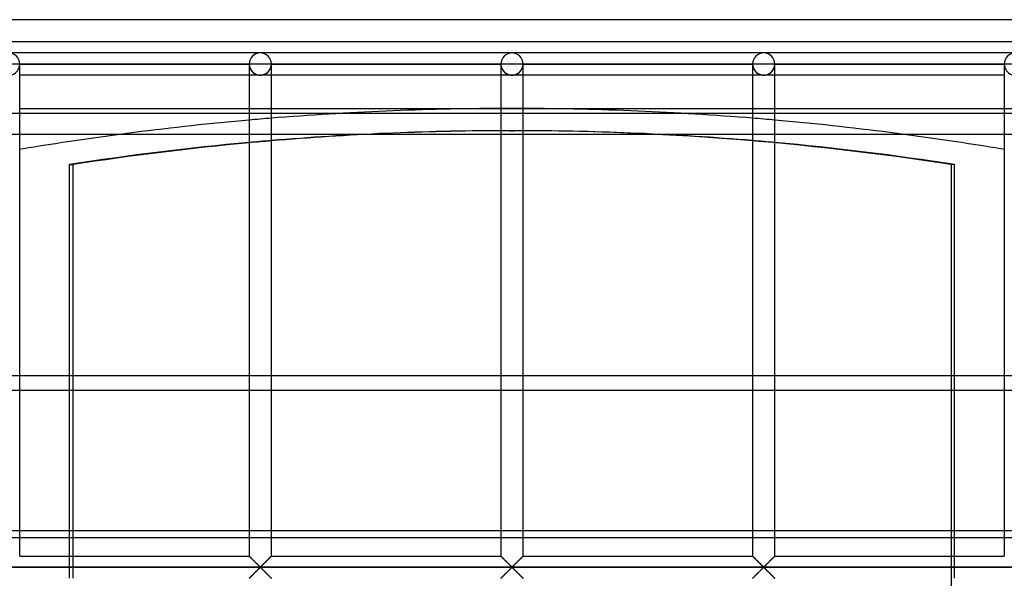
# Model space of a CAD drawing. Header units: millimetres. Extents: x -690 to 690, y -690 to 690.
# Tile 53 of 62: x -111 to 111, y 564 to 690. Entities that reach past the tile are written whole.
import ezdxf

# ---------------------------------------------------------------- set-up
doc = ezdxf.new("R2010")
doc.units = ezdxf.units.MM
doc.layers.add('MAIN-1', color=7, linetype='Continuous')
doc.layers.add('MAIN-2', color=7, linetype='Continuous')

msp = doc.modelspace()

# ---------------------------------------------------------------- linework, layer by layer
at = {"layer": 'MAIN-1'}
for p, q in [((690, 690), (-690, 690)), ((-56.67, 682.5), (-113.33, 682.5)), ((0, 682.5), (-56.67, 682.5)), ((56.67, 682.5), (0, 682.5)), ((113.33, 682.5), (56.67, 682.5)), ((-110.83, 680), (-113.33, 680)), ((-110.83, 569.17), (-110.83, 680)), ((-110.83, 680), (-59.17, 680)), ((-59.17, 680), (-59.17, 569.17)), ((-56.67, 680), (-59.17, 680)), ((-54.17, 680), (-56.67, 680)), ((-54.17, 569.17), (-54.17, 680)), ((-54.17, 680), (-2.5, 680)), ((-2.5, 680), (-2.5, 569.17)), ((0, 680), (-2.5, 680)), ((2.5, 680), (0, 680)), ((2.5, 569.17), (2.5, 680)), ((2.5, 680), (54.17, 680)), ((54.17, 680), (54.17, 569.17)), ((56.67, 680), (54.17, 680)), ((59.17, 680), (56.67, 680)), ((59.17, 569.17), (59.17, 680)), ((59.17, 680), (110.83, 680)), ((110.83, 680), (110.83, 569.17)), ((113.33, 680), (110.83, 680)), ((-59.17, 677.5), (-110.83, 677.5)), ((-2.5, 677.5), (-54.17, 677.5)), ((54.17, 677.5), (2.5, 677.5)), ((110.83, 677.5), (59.17, 677.5)), ((-110.83, 670), (-59.17, 670)), ((-54.17, 670), (-2.5, 670)), ((2.5, 670), (54.17, 670)), ((59.17, 670), (110.83, 670)), ((-37.98, 668.92), (-2.5, 668.92)), ((2.5, 668.92), (37.98, 668.92)), ((-59.17, 664.17), (-88.21, 664.17)), ((-33.25, 664.17), (-54.17, 664.17)), ((54.17, 664.17), (33.25, 664.17)), ((88.21, 664.17), (59.17, 664.17)), ((-99.65, 657.36), (-98.87, 657.36)), ((-99.65, 569.17), (-99.65, 657.36)), ((-98.87, 657.36), (-98.87, 569.17)), ((99.65, 569.17), (99.65, 657.36)), ((-110.83, 606.56), (-99.65, 606.56)), ((99.65, 606.56), (110.83, 606.56)), ((-99.65, 574.9), (-110.83, 574.9)), ((110.83, 574.9), (99.65, 574.9)), ((-110.83, 573.36), (-99.65, 573.36)), ((99.65, 573.36), (110.83, 573.36)), ((-110.83, 569.17), (-59.17, 569.17)), ((-59.16, 569.16), (-59.17, 569.17)), ((-59.15, 569.15), (-59.16, 569.16)), ((-59.16, 569.16), (-59.16, 569.16)), ((-59.13, 569.13), (-59.15, 569.15)), ((-59.11, 569.11), (-59.13, 569.13)), ((-59.08, 569.09), (-59.11, 569.11)), ((-59.06, 569.06), (-59.08, 569.09)), ((-59.02, 569.02), (-59.06, 569.06)), ((-58.99, 568.99), (-59.02, 569.02)), ((-58.95, 568.95), (-58.99, 568.99)), ((-58.9, 568.9), (-58.95, 568.95)), ((-58.86, 568.86), (-58.9, 568.9)), ((-58.81, 568.81), (-58.86, 568.86)), ((-58.75, 568.75), (-58.81, 568.81)), ((-58.7, 568.7), (-58.75, 568.75)), ((-58.64, 568.64), (-58.7, 568.7)), ((-58.58, 568.58), (-58.64, 568.64)), ((-58.52, 568.52), (-58.58, 568.58)), ((-58.46, 568.46), (-58.52, 568.52)), ((-58.4, 568.4), (-58.46, 568.46)), ((-58.34, 568.34), (-58.4, 568.4)), ((-58.27, 568.27), (-58.34, 568.34)), ((-58.21, 568.21), (-58.27, 568.27)), ((-58.14, 568.14), (-58.21, 568.21)), ((-58.07, 568.08), (-58.14, 568.14)), ((-58.01, 568.01), (-58.07, 568.08)), ((-57.94, 567.94), (-58.01, 568.01)), ((-57.87, 567.87), (-57.94, 567.94)), ((-57.8, 567.8), (-57.87, 567.87)), ((-57.73, 567.73), (-57.8, 567.8)), ((-57.66, 567.66), (-57.73, 567.73)), ((-57.59, 567.6), (-57.66, 567.66)), ((-57.53, 567.53), (-57.59, 567.6)), ((-57.46, 567.46), (-57.53, 567.53)), ((-55.81, 567.52), (-55.93, 567.41)), ((-55.7, 567.64), (-55.81, 567.52)), ((-55.58, 567.76), (-55.7, 567.64)), ((-55.46, 567.88), (-55.58, 567.76)), ((-55.34, 568), (-55.46, 567.88)), ((-55.22, 568.12), (-55.34, 568)), ((-55.1, 568.23), (-55.22, 568.12)), ((-54.99, 568.35), (-55.1, 568.23)), ((-54.88, 568.45), (-54.99, 568.35)), ((-54.77, 568.56), (-54.88, 568.45)), ((-54.67, 568.66), (-54.77, 568.56)), ((-54.58, 568.76), (-54.67, 568.66)), ((-54.49, 568.85), (-54.58, 568.76)), ((-54.41, 568.93), (-54.49, 568.85)), ((-54.34, 569), (-54.41, 568.93)), ((-54.28, 569.06), (-54.34, 569)), ((-54.23, 569.11), (-54.28, 569.06)), ((-54.2, 569.14), (-54.23, 569.11)), ((-54.17, 569.16), (-54.2, 569.14)), ((-54.17, 569.17), (-54.17, 569.16)), ((-54.17, 569.17), (-2.5, 569.17)), ((-2.5, 569.16), (-2.5, 569.17)), ((-2.49, 569.16), (-2.5, 569.16)), ((-2.48, 569.15), (-2.49, 569.16)), ((-2.46, 569.13), (-2.48, 569.15)), ((-2.44, 569.11), (-2.46, 569.13)), ((-2.42, 569.09), (-2.44, 569.11)), ((-2.39, 569.06), (-2.42, 569.09)), ((-2.36, 569.02), (-2.39, 569.06)), ((-2.32, 568.99), (-2.36, 569.02)), ((-2.28, 568.95), (-2.32, 568.99)), ((-2.24, 568.9), (-2.28, 568.95)), ((-2.19, 568.86), (-2.24, 568.9)), ((-2.14, 568.81), (-2.19, 568.86)), ((-2.09, 568.75), (-2.14, 568.81)), ((-2.03, 568.7), (-2.09, 568.75)), ((-1.97, 568.64), (-2.03, 568.7)), ((-1.92, 568.58), (-1.97, 568.64)), ((-1.86, 568.52), (-1.92, 568.58)), ((-1.8, 568.46), (-1.86, 568.52)), ((-1.73, 568.4), (-1.8, 568.46)), ((-1.67, 568.34), (-1.73, 568.4)), ((-1.61, 568.27), (-1.67, 568.34)), ((-1.54, 568.21), (-1.61, 568.27)), ((-1.47, 568.14), (-1.54, 568.21)), ((-1.41, 568.08), (-1.47, 568.14)), ((-1.34, 568.01), (-1.41, 568.08)), ((-1.27, 567.94), (-1.34, 568.01)), ((-1.2, 567.87), (-1.27, 567.94)), ((-1.13, 567.8), (-1.2, 567.87)), ((-1.06, 567.73), (-1.13, 567.8)), ((-0.99, 567.66), (-1.06, 567.73)), ((-0.93, 567.6), (-0.99, 567.66)), ((-0.86, 567.53), (-0.93, 567.6)), ((-0.79, 567.46), (-0.86, 567.53)), ((0.85, 567.52), (0.74, 567.41)), ((0.97, 567.64), (0.85, 567.52)), ((1.09, 567.76), (0.97, 567.64)), ((1.21, 567.88), (1.09, 567.76)), ((1.33, 568), (1.21, 567.88)), ((1.45, 568.12), (1.33, 568)), ((1.57, 568.23), (1.45, 568.12)), ((1.68, 568.35), (1.57, 568.23)), ((1.79, 568.45), (1.68, 568.35)), ((1.89, 568.56), (1.79, 568.45)), ((1.99, 568.66), (1.89, 568.56)), ((2.09, 568.76), (1.99, 568.66)), ((2.18, 568.85), (2.09, 568.76)), ((2.26, 568.93), (2.18, 568.85)), ((2.33, 569), (2.26, 568.93)), ((2.39, 569.06), (2.33, 569)), ((2.44, 569.11), (2.39, 569.06)), ((2.47, 569.14), (2.44, 569.11)), ((2.49, 569.16), (2.47, 569.14)), ((2.5, 569.17), (2.49, 569.16)), ((2.5, 569.17), (54.17, 569.17)), ((54.17, 569.16), (54.17, 569.17)), ((54.18, 569.16), (54.17, 569.16)), ((54.19, 569.15), (54.18, 569.16)), ((54.2, 569.13), (54.19, 569.15)), ((54.22, 569.11), (54.2, 569.13)), ((54.25, 569.09), (54.22, 569.11)), ((54.28, 569.06), (54.25, 569.09)), ((54.31, 569.02), (54.28, 569.06)), ((54.35, 568.99), (54.31, 569.02)), ((54.39, 568.95), (54.35, 568.99)), ((54.43, 568.9), (54.39, 568.95)), ((54.48, 568.86), (54.43, 568.9)), ((54.53, 568.81), (54.48, 568.86)), ((54.58, 568.75), (54.53, 568.81)), ((54.64, 568.7), (54.58, 568.75)), ((54.69, 568.64), (54.64, 568.7)), ((54.75, 568.58), (54.69, 568.64)), ((54.81, 568.52), (54.75, 568.58)), ((54.87, 568.46), (54.81, 568.52)), ((54.93, 568.4), (54.87, 568.46)), ((55, 568.34), (54.93, 568.4)), ((55.06, 568.27), (55, 568.34)), ((55.13, 568.21), (55.06, 568.27)), ((55.19, 568.14), (55.13, 568.21)), ((55.26, 568.08), (55.19, 568.14)), ((55.33, 568.01), (55.26, 568.08)), ((55.4, 567.94), (55.33, 568.01)), ((55.47, 567.87), (55.4, 567.94)), ((55.53, 567.8), (55.47, 567.87)), ((55.6, 567.73), (55.53, 567.8)), ((55.67, 567.66), (55.6, 567.73)), ((55.74, 567.6), (55.67, 567.66)), ((55.81, 567.53), (55.74, 567.6)), ((55.88, 567.46), (55.81, 567.53)), ((57.52, 567.52), (57.4, 567.41)), ((57.64, 567.64), (57.52, 567.52)), ((57.76, 567.76), (57.64, 567.64)), ((57.88, 567.88), (57.76, 567.76)), ((58, 568), (57.88, 567.88)), ((58.12, 568.12), (58, 568)), ((58.23, 568.23), (58.12, 568.12)), ((58.34, 568.35), (58.23, 568.23)), ((58.45, 568.45), (58.34, 568.35)), ((58.56, 568.56), (58.45, 568.45)), ((58.66, 568.66), (58.56, 568.56)), ((58.76, 568.76), (58.66, 568.66)), ((58.85, 568.85), (58.76, 568.76)), ((58.93, 568.93), (58.85, 568.85)), ((59, 569), (58.93, 568.93)), ((59.06, 569.06), (59, 569)), ((59.1, 569.11), (59.06, 569.06)), ((59.14, 569.14), (59.1, 569.11)), ((59.16, 569.16), (59.14, 569.14)), ((59.17, 569.17), (59.16, 569.16)), ((59.17, 569.17), (110.83, 569.17)), ((680, 566.67), (-680, 566.67)), ((-58.12, 565.22), (-58, 565.33)), ((-58, 565.33), (-57.88, 565.45)), ((-57.88, 565.45), (-57.76, 565.57)), ((-57.76, 565.57), (-57.64, 565.69)), ((-57.64, 565.69), (-57.52, 565.81)), ((-57.52, 565.81), (-57.4, 565.93)), ((-57.39, 567.4), (-57.46, 567.46)), ((-57.4, 565.93), (-57.29, 566.04)), ((-57.33, 567.33), (-57.39, 567.4)), ((-57.26, 567.26), (-57.33, 567.33)), ((-57.29, 566.04), (-57.18, 566.15)), ((-57.2, 567.2), (-57.26, 567.26)), ((-57.13, 567.14), (-57.2, 567.2)), ((-57.18, 566.15), (-57.07, 566.26)), ((-57.07, 567.08), (-57.13, 567.14)), ((-57.01, 567.02), (-57.07, 567.08)), ((-57.07, 566.26), (-56.97, 566.36)), ((-56.96, 566.97), (-57.01, 567.02)), ((-56.97, 566.36), (-56.87, 566.45)), ((-56.9, 566.91), (-56.96, 566.97)), ((-56.85, 566.86), (-56.9, 566.91)), ((-56.87, 566.45), (-56.78, 566.53)), ((-56.79, 566.81), (-56.85, 566.86)), ((-56.74, 566.77), (-56.79, 566.81)), ((-56.78, 566.53), (-56.67, 566.6)), ((-56.67, 566.74), (-56.74, 566.77)), ((-56.55, 566.8), (-56.67, 566.74)), ((-56.67, 566.6), (-56.59, 566.57)), ((-56.59, 566.57), (-56.54, 566.52)), ((-56.46, 566.89), (-56.55, 566.8)), ((-56.54, 566.52), (-56.49, 566.47)), ((-56.49, 566.47), (-56.43, 566.42)), ((-56.36, 566.98), (-56.46, 566.89)), ((-56.43, 566.42), (-56.38, 566.37)), ((-56.38, 566.37), (-56.32, 566.31)), ((-56.26, 567.08), (-56.36, 566.98)), ((-56.32, 566.31), (-56.26, 566.25)), ((-56.16, 567.18), (-56.26, 567.08)), ((-56.26, 566.25), (-56.2, 566.19)), ((-56.2, 566.19), (-56.14, 566.13)), ((-56.04, 567.29), (-56.16, 567.18)), ((-56.14, 566.13), (-56.07, 566.07)), ((-56.07, 566.07), (-56.01, 566)), ((-55.93, 567.41), (-56.04, 567.29)), ((-56.01, 566), (-55.94, 565.94)), ((-55.94, 565.94), (-55.88, 565.87)), ((-55.88, 565.87), (-55.81, 565.81)), ((-55.81, 565.81), (-55.74, 565.74)), ((-55.74, 565.74), (-55.67, 565.67)), ((-55.67, 565.67), (-55.6, 565.6)), ((-55.6, 565.6), (-55.53, 565.53)), ((-55.53, 565.53), (-55.47, 565.46)), ((-55.47, 565.46), (-55.4, 565.39)), ((-55.4, 565.39), (-55.33, 565.33)), ((-55.33, 565.33), (-55.26, 565.26)), ((-55.26, 565.26), (-55.19, 565.19)), ((-1.45, 565.22), (-1.33, 565.33)), ((-1.33, 565.33), (-1.21, 565.45)), ((-1.21, 565.45), (-1.09, 565.57)), ((-1.09, 565.57), (-0.97, 565.69)), ((-0.97, 565.69), (-0.85, 565.81)), ((-0.85, 565.81), (-0.74, 565.93)), ((-0.73, 567.4), (-0.79, 567.46)), ((-0.74, 565.93), (-0.62, 566.04)), ((-0.66, 567.33), (-0.73, 567.4)), ((-0.59, 567.26), (-0.66, 567.33)), ((-0.62, 566.04), (-0.51, 566.15)), ((-0.53, 567.2), (-0.59, 567.26)), ((-0.47, 567.14), (-0.53, 567.2)), ((-0.51, 566.15), (-0.4, 566.26)), ((-0.41, 567.08), (-0.47, 567.14)), ((-0.35, 567.02), (-0.41, 567.08)), ((-0.4, 566.26), (-0.3, 566.36)), ((-0.29, 566.97), (-0.35, 567.02)), ((-0.3, 566.36), (-0.21, 566.45)), ((-0.23, 566.91), (-0.29, 566.97)), ((-0.18, 566.86), (-0.23, 566.91)), ((-0.21, 566.45), (-0.11, 566.53)), ((-0.13, 566.81), (-0.18, 566.86)), ((-0.07, 566.77), (-0.13, 566.81)), ((-0.11, 566.53), (0, 566.6)), ((0, 566.74), (-0.07, 566.77)), ((0.11, 566.8), (0, 566.74)), ((0, 566.6), (0.07, 566.57)), ((0.07, 566.57), (0.13, 566.52)), ((0.21, 566.89), (0.11, 566.8)), ((0.13, 566.52), (0.18, 566.47)), ((0.18, 566.47), (0.23, 566.42)), ((0.3, 566.98), (0.21, 566.89)), ((0.23, 566.42), (0.29, 566.37)), ((0.29, 566.37), (0.35, 566.31)), ((0.4, 567.08), (0.3, 566.98)), ((0.35, 566.31), (0.41, 566.25)), ((0.51, 567.18), (0.4, 567.08)), ((0.41, 566.25), (0.47, 566.19)), ((0.47, 566.19), (0.53, 566.13)), ((0.62, 567.29), (0.51, 567.18)), ((0.53, 566.13), (0.59, 566.07)), ((0.59, 566.07), (0.66, 566)), ((0.74, 567.41), (0.62, 567.29)), ((0.66, 566), (0.73, 565.94)), ((0.73, 565.94), (0.79, 565.87)), ((0.79, 565.87), (0.86, 565.81)), ((0.86, 565.81), (0.93, 565.74)), ((0.93, 565.74), (0.99, 565.67)), ((0.99, 565.67), (1.06, 565.6)), ((1.06, 565.6), (1.13, 565.53)), ((1.13, 565.53), (1.2, 565.46)), ((1.2, 565.46), (1.27, 565.39)), ((1.27, 565.39), (1.34, 565.33)), ((1.34, 565.33), (1.41, 565.26)), ((1.41, 565.26), (1.47, 565.19)), ((55.22, 565.22), (55.34, 565.33)), ((55.34, 565.33), (55.46, 565.45)), ((55.46, 565.45), (55.58, 565.57)), ((55.58, 565.57), (55.7, 565.69)), ((55.7, 565.69), (55.81, 565.81)), ((55.81, 565.81), (55.93, 565.93)), ((55.94, 567.4), (55.88, 567.46)), ((55.93, 565.93), (56.04, 566.04)), ((56.01, 567.33), (55.94, 567.4)), ((56.07, 567.26), (56.01, 567.33)), ((56.04, 566.04), (56.16, 566.15)), ((56.14, 567.2), (56.07, 567.26)), ((56.2, 567.14), (56.14, 567.2)), ((56.16, 566.15), (56.26, 566.26)), ((56.26, 567.08), (56.2, 567.14)), ((56.32, 567.02), (56.26, 567.08)), ((56.26, 566.26), (56.36, 566.36)), ((56.38, 566.97), (56.32, 567.02)), ((56.36, 566.36), (56.46, 566.45)), ((56.43, 566.91), (56.38, 566.97)), ((56.49, 566.86), (56.43, 566.91)), ((56.46, 566.45), (56.55, 566.53)), ((56.54, 566.81), (56.49, 566.86)), ((56.59, 566.77), (56.54, 566.81)), ((56.55, 566.53), (56.67, 566.6)), ((56.67, 566.74), (56.59, 566.77)), ((56.78, 566.8), (56.67, 566.74)), ((56.67, 566.6), (56.74, 566.57)), ((56.74, 566.57), (56.79, 566.52)), ((56.87, 566.89), (56.78, 566.8)), ((56.79, 566.52), (56.85, 566.47)), ((56.85, 566.47), (56.9, 566.42)), ((56.97, 566.98), (56.87, 566.89)), ((56.9, 566.42), (56.96, 566.37)), ((56.96, 566.37), (57.01, 566.31)), ((57.07, 567.08), (56.97, 566.98)), ((57.01, 566.31), (57.07, 566.25)), ((57.18, 567.18), (57.07, 567.08)), ((57.07, 566.25), (57.13, 566.19)), ((57.13, 566.19), (57.2, 566.13)), ((57.29, 567.29), (57.18, 567.18)), ((57.2, 566.13), (57.26, 566.07)), ((57.26, 566.07), (57.33, 566)), ((57.4, 567.41), (57.29, 567.29)), ((57.33, 566), (57.39, 565.94)), ((57.39, 565.94), (57.46, 565.87)), ((57.46, 565.87), (57.53, 565.81)), ((57.53, 565.81), (57.59, 565.74)), ((57.59, 565.74), (57.66, 565.67)), ((57.66, 565.67), (57.73, 565.6)), ((57.73, 565.6), (57.8, 565.53)), ((57.8, 565.53), (57.87, 565.46)), ((57.87, 565.46), (57.94, 565.39)), ((57.94, 565.39), (58.01, 565.33)), ((58.01, 565.33), (58.07, 565.26)), ((58.07, 565.26), (58.14, 565.19)), ((-59.17, 564.17), (-59.16, 564.17)), ((-59.16, 564.17), (-59.14, 564.19)), ((-59.14, 564.19), (-59.1, 564.23)), ((-59.1, 564.23), (-59.06, 564.28)), ((-59.06, 564.28), (-59, 564.33)), ((-59, 564.33), (-58.93, 564.41)), ((-58.93, 564.41), (-58.85, 564.49)), ((-58.85, 564.49), (-58.76, 564.58)), ((-58.76, 564.58), (-58.66, 564.67)), ((-58.66, 564.67), (-58.56, 564.77)), ((-58.56, 564.77), (-58.45, 564.88)), ((-58.45, 564.88), (-58.34, 564.99)), ((-58.34, 564.99), (-58.23, 565.1)), ((-58.23, 565.1), (-58.12, 565.22)), ((-55.19, 565.19), (-55.13, 565.12)), ((-55.13, 565.12), (-55.06, 565.06)), ((-55.06, 565.06), (-55, 564.99)), ((-55, 564.99), (-54.93, 564.93)), ((-54.93, 564.93), (-54.87, 564.87)), ((-54.87, 564.87), (-54.81, 564.81)), ((-54.81, 564.81), (-54.75, 564.75)), ((-54.75, 564.75), (-54.69, 564.69)), ((-54.69, 564.69), (-54.64, 564.63)), ((-54.64, 564.63), (-54.58, 564.58)), ((-54.58, 564.58), (-54.53, 564.53)), ((-54.53, 564.53), (-54.48, 564.48)), ((-54.48, 564.48), (-54.43, 564.43)), ((-54.43, 564.43), (-54.39, 564.39)), ((-54.39, 564.39), (-54.35, 564.35)), ((-54.35, 564.35), (-54.31, 564.31)), ((-54.31, 564.31), (-54.28, 564.28)), ((-54.28, 564.28), (-54.25, 564.25)), ((-54.25, 564.25), (-54.22, 564.22)), ((-54.22, 564.22), (-54.2, 564.2)), ((-54.2, 564.2), (-54.19, 564.19)), ((-54.19, 564.19), (-54.18, 564.18)), ((-54.18, 564.18), (-54.17, 564.17)), ((-54.17, 564.17), (-54.17, 564.17)), ((-2.5, 564.17), (-2.49, 564.17)), ((-2.49, 564.17), (-2.47, 564.19)), ((-2.47, 564.19), (-2.44, 564.23)), ((-2.44, 564.23), (-2.39, 564.28)), ((-2.39, 564.28), (-2.33, 564.33)), ((-2.33, 564.33), (-2.26, 564.41)), ((-2.26, 564.41), (-2.18, 564.49)), ((-2.18, 564.49), (-2.09, 564.58)), ((-2.09, 564.58), (-1.99, 564.67)), ((-1.99, 564.67), (-1.89, 564.77)), ((-1.89, 564.77), (-1.79, 564.88)), ((-1.79, 564.88), (-1.68, 564.99)), ((-1.68, 564.99), (-1.57, 565.1)), ((-1.57, 565.1), (-1.45, 565.22)), ((1.47, 565.19), (1.54, 565.12)), ((1.54, 565.12), (1.61, 565.06)), ((1.61, 565.06), (1.67, 564.99)), ((1.67, 564.99), (1.73, 564.93)), ((1.73, 564.93), (1.8, 564.87)), ((1.8, 564.87), (1.86, 564.81)), ((1.86, 564.81), (1.92, 564.75)), ((1.92, 564.75), (1.97, 564.69)), ((1.97, 564.69), (2.03, 564.63)), ((2.03, 564.63), (2.09, 564.58)), ((2.09, 564.58), (2.14, 564.53)), ((2.14, 564.53), (2.19, 564.48)), ((2.19, 564.48), (2.24, 564.43)), ((2.24, 564.43), (2.28, 564.39)), ((2.28, 564.39), (2.32, 564.35)), ((2.32, 564.35), (2.36, 564.31)), ((2.36, 564.31), (2.39, 564.28)), ((2.39, 564.28), (2.42, 564.25)), ((2.42, 564.25), (2.44, 564.22)), ((2.44, 564.22), (2.46, 564.2)), ((2.46, 564.2), (2.48, 564.19)), ((2.48, 564.19), (2.49, 564.18)), ((2.49, 564.18), (2.5, 564.17)), ((2.5, 564.17), (2.5, 564.17)), ((54.17, 564.17), (54.2, 564.19)), ((54.17, 564.17), (54.17, 564.17)), ((54.2, 564.19), (54.23, 564.23)), ((54.23, 564.23), (54.28, 564.28)), ((54.28, 564.28), (54.34, 564.33)), ((54.34, 564.33), (54.41, 564.41)), ((54.41, 564.41), (54.49, 564.49)), ((54.49, 564.49), (54.58, 564.58)), ((54.58, 564.58), (54.67, 564.67)), ((54.67, 564.67), (54.77, 564.77)), ((54.77, 564.77), (54.88, 564.88)), ((54.88, 564.88), (54.99, 564.99)), ((54.99, 564.99), (55.1, 565.1)), ((55.1, 565.1), (55.22, 565.22)), ((58.14, 565.19), (58.21, 565.12)), ((58.21, 565.12), (58.27, 565.06)), ((58.27, 565.06), (58.34, 564.99)), ((58.34, 564.99), (58.4, 564.93)), ((58.4, 564.93), (58.46, 564.87)), ((58.46, 564.87), (58.52, 564.81)), ((58.52, 564.81), (58.58, 564.75)), ((58.58, 564.75), (58.64, 564.69)), ((58.64, 564.69), (58.7, 564.63)), ((58.7, 564.63), (58.75, 564.58)), ((58.75, 564.58), (58.81, 564.53)), ((58.81, 564.53), (58.86, 564.48)), ((58.86, 564.48), (58.9, 564.43)), ((58.9, 564.43), (58.95, 564.39)), ((58.95, 564.39), (58.99, 564.35)), ((58.99, 564.35), (59.02, 564.31)), ((59.02, 564.31), (59.06, 564.28)), ((59.06, 564.28), (59.08, 564.25)), ((59.08, 564.25), (59.11, 564.22)), ((59.11, 564.22), (59.13, 564.2)), ((59.13, 564.2), (59.15, 564.19)), ((59.15, 564.19), (59.16, 564.18)), ((59.16, 564.18), (59.16, 564.17)), ((59.16, 564.17), (59.17, 564.17))]:
    msp.add_line(p, q, dxfattribs=at)
for centre, radius, start, end in [((-113.33, 680), 2.5, 0, 180), ((-56.67, 680), 2.5, 0, 180), ((0, 680), 2.5, 0, 180), ((56.67, 680), 2.5, 0, 180), ((113.33, 680), 2.5, 0, 180), ((0, 0), 670, 90.21369, 94.63727), ((0, 0), 670, 85.36275, 89.78627), ((0, 0), 670, 95.06619, 99.52191), ((0, 0), 670, 80.47811, 84.93377)]:
    msp.add_arc(centre, radius, start, end, dxfattribs=at)
for centre, major_axis, start_param, end_param in [((-0.39, 0), (0, -665), -3.138383, -3.059626), ((0.39, 0), (0, 665), 0.0044, 0.083162), ((0.39, 0), (0, 665), -0.081967, -0.003209), ((-0.39, 0), (0, -665), -3.051988, -2.989884), ((0.39, 0), (0, 665), 0.0908, 0.151709), ((0.39, 0), (0, 665), -0.151709, -0.089604)]:
    msp.add_ellipse(centre, major_axis=major_axis, ratio=0.987688, start_param=start_param, end_param=end_param, dxfattribs=at)
at = {"layer": 'MAIN-2'}
for p, q in [((685, 685), (-685, 685)), ((-110.83, 680), (-110.83, 680)), ((-110.83, 680), (-110.83, 680)), ((-110.83, 680), (-59.17, 680)), ((-59.17, 680), (-110.83, 680)), ((-110.83, 680), (-110.83, 680)), ((-59.17, 680), (-110.83, 680)), ((-59.17, 680), (-59.17, 680)), ((-59.17, 680), (-59.17, 680)), ((-59.17, 680), (-59.17, 680)), ((-54.17, 680), (-54.17, 680)), ((-54.17, 680), (-54.17, 680)), ((-54.17, 680), (-2.5, 680)), ((-2.5, 680), (-54.17, 680)), ((-54.17, 680), (-54.17, 680)), ((-2.5, 680), (-54.17, 680)), ((-2.5, 680), (-2.5, 680)), ((-2.5, 680), (-2.5, 680)), ((-2.5, 680), (-2.5, 680)), ((2.5, 680), (2.5, 680)), ((2.5, 680), (2.5, 680)), ((2.5, 680), (54.17, 680)), ((54.17, 680), (2.5, 680)), ((2.5, 680), (2.5, 680)), ((54.17, 680), (2.5, 680)), ((54.17, 680), (54.17, 680)), ((54.17, 680), (54.17, 680)), ((54.17, 680), (54.17, 680)), ((59.17, 680), (59.17, 680)), ((59.17, 680), (59.17, 680)), ((59.17, 680), (110.83, 680)), ((110.83, 680), (59.17, 680)), ((59.17, 680), (59.17, 680)), ((110.83, 680), (59.17, 680)), ((110.83, 680), (110.83, 680)), ((110.83, 680), (110.83, 680)), ((110.83, 680), (110.83, 680)), ((-56.67, 677.5), (-59.17, 677.5)), ((-54.17, 677.5), (-56.67, 677.5)), ((0, 677.5), (-2.5, 677.5)), ((2.5, 677.5), (0, 677.5)), ((56.67, 677.5), (54.17, 677.5)), ((59.17, 677.5), (56.67, 677.5)), ((-59.17, 670), (-54.17, 670)), ((-2.5, 670), (2.5, 670)), ((54.17, 670), (59.17, 670)), ((110.83, 670), (115.83, 670)), ((-484, 668.92), (-37.98, 668.92)), ((-2.5, 668.92), (2.5, 668.92)), ((37.98, 668.92), (667.5, 668.92)), ((-88.21, 664.17), (-484, 664.17)), ((-54.17, 664.17), (-59.17, 664.17)), ((33.25, 664.17), (-33.25, 664.17)), ((-0.39, 665), (0.39, 665)), ((59.17, 664.17), (54.17, 664.17)), ((667.5, 664.17), (88.21, 664.17)), ((99.65, 657.36), (98.87, 657.36)), ((98.87, 657.36), (98.87, 134.01)), ((667.5, 609.77), (-667.5, 609.77)), ((-115.83, 606.56), (-110.83, 606.56)), ((-99.65, 606.56), (99.65, 606.56)), ((110.83, 606.56), (115.83, 606.56)), ((-110.83, 574.9), (-115.83, 574.9)), ((99.65, 574.9), (-99.65, 574.9)), ((115.83, 574.9), (110.83, 574.9)), ((-115.83, 573.36), (-110.83, 573.36)), ((-99.65, 573.36), (99.65, 573.36)), ((110.83, 573.36), (115.83, 573.36)), ((-99.65, 564.17), (-99.65, 569.17)), ((-98.87, 569.17), (-98.87, 564.17)), ((-59.17, 569.17), (-59.16, 569.16)), ((-59.16, 569.16), (-59.15, 569.15)), ((-59.15, 569.15), (-59.13, 569.13)), ((-59.13, 569.13), (-59.09, 569.1)), ((-59.09, 569.1), (-59.06, 569.06)), ((-59.06, 569.06), (-59.01, 569.01)), ((-59.01, 569.01), (-58.95, 568.95)), ((-58.95, 568.95), (-58.89, 568.89)), ((-58.89, 568.89), (-58.82, 568.83)), ((-58.82, 568.83), (-58.75, 568.75)), ((-58.75, 568.75), (-58.67, 568.68)), ((-58.67, 568.68), (-58.59, 568.59)), ((-58.59, 568.59), (-58.51, 568.51)), ((-58.51, 568.51), (-58.42, 568.42)), ((-58.42, 568.42), (-58.33, 568.34)), ((-58.33, 568.34), (-58.24, 568.25)), ((-58.24, 568.25), (-58.15, 568.15)), ((-58.15, 568.15), (-58.06, 568.06)), ((-58.06, 568.06), (-57.96, 567.96)), ((-57.96, 567.96), (-57.86, 567.87)), ((-57.86, 567.87), (-57.77, 567.77)), ((-57.77, 567.77), (-57.67, 567.67)), ((-57.67, 567.67), (-57.57, 567.58)), ((-57.57, 567.58), (-57.48, 567.48)), ((-57.48, 567.48), (-57.39, 567.39)), ((-55.95, 567.39), (-55.85, 567.48)), ((-55.85, 567.48), (-55.76, 567.58)), ((-55.76, 567.58), (-55.66, 567.67)), ((-55.66, 567.67), (-55.57, 567.77)), ((-55.57, 567.77), (-55.47, 567.87)), ((-55.47, 567.87), (-55.37, 567.96)), ((-55.37, 567.96), (-55.28, 568.06)), ((-55.28, 568.06), (-55.18, 568.15)), ((-55.18, 568.15), (-55.09, 568.25)), ((-55.09, 568.25), (-55, 568.34)), ((-55, 568.34), (-54.91, 568.42)), ((-54.91, 568.42), (-54.82, 568.51)), ((-54.82, 568.51), (-54.74, 568.59)), ((-54.74, 568.59), (-54.66, 568.68)), ((-54.66, 568.68), (-54.58, 568.75)), ((-54.58, 568.75), (-54.51, 568.83)), ((-54.51, 568.83), (-54.44, 568.89)), ((-54.44, 568.89), (-54.38, 568.95)), ((-54.38, 568.95), (-54.33, 569.01)), ((-54.33, 569.01), (-54.28, 569.06)), ((-54.28, 569.06), (-54.24, 569.1)), ((-54.24, 569.1), (-54.21, 569.13)), ((-54.21, 569.13), (-54.19, 569.15)), ((-54.19, 569.15), (-54.17, 569.16)), ((-54.17, 569.16), (-54.17, 569.17)), ((-2.5, 569.17), (-2.49, 569.16)), ((-2.49, 569.16), (-2.48, 569.15)), ((-2.48, 569.15), (-2.46, 569.13)), ((-2.46, 569.13), (-2.43, 569.1)), ((-2.43, 569.1), (-2.39, 569.06)), ((-2.39, 569.06), (-2.34, 569.01)), ((-2.34, 569.01), (-2.29, 568.95)), ((-2.29, 568.95), (-2.23, 568.89)), ((-2.23, 568.89), (-2.16, 568.83)), ((-2.16, 568.83), (-2.08, 568.75)), ((-2.08, 568.75), (-2.01, 568.68)), ((-2.01, 568.68), (-1.93, 568.59)), ((-1.93, 568.59), (-1.84, 568.51)), ((-1.84, 568.51), (-1.76, 568.42)), ((-1.76, 568.42), (-1.67, 568.34)), ((-1.67, 568.34), (-1.58, 568.25)), ((-1.58, 568.25), (-1.48, 568.15)), ((-1.48, 568.15), (-1.39, 568.06)), ((-1.39, 568.06), (-1.29, 567.96)), ((-1.29, 567.96), (-1.2, 567.87)), ((-1.2, 567.87), (-1.1, 567.77)), ((-1.1, 567.77), (-1, 567.67)), ((-1, 567.67), (-0.91, 567.58)), ((-0.91, 567.58), (-0.81, 567.48)), ((-0.81, 567.48), (-0.72, 567.39)), ((0.72, 567.39), (0.81, 567.48)), ((0.81, 567.48), (0.91, 567.58)), ((0.91, 567.58), (1, 567.67)), ((1, 567.67), (1.1, 567.77)), ((1.1, 567.77), (1.2, 567.87)), ((1.2, 567.87), (1.29, 567.96)), ((1.29, 567.96), (1.39, 568.06)), ((1.39, 568.06), (1.48, 568.15)), ((1.48, 568.15), (1.58, 568.25)), ((1.58, 568.25), (1.67, 568.34)), ((1.67, 568.34), (1.76, 568.42)), ((1.76, 568.42), (1.84, 568.51)), ((1.84, 568.51), (1.93, 568.59)), ((1.93, 568.59), (2.01, 568.68)), ((2.01, 568.68), (2.08, 568.75)), ((2.08, 568.75), (2.16, 568.83)), ((2.16, 568.83), (2.23, 568.89)), ((2.23, 568.89), (2.29, 568.95)), ((2.29, 568.95), (2.34, 569.01)), ((2.34, 569.01), (2.39, 569.06)), ((2.39, 569.06), (2.43, 569.1)), ((2.43, 569.1), (2.46, 569.13)), ((2.46, 569.13), (2.48, 569.15)), ((2.48, 569.15), (2.49, 569.16)), ((2.49, 569.16), (2.5, 569.17)), ((54.17, 569.17), (54.17, 569.16)), ((54.17, 569.16), (54.19, 569.15)), ((54.19, 569.15), (54.21, 569.13)), ((54.21, 569.13), (54.24, 569.1)), ((54.24, 569.1), (54.28, 569.06)), ((54.28, 569.06), (54.33, 569.01)), ((54.33, 569.01), (54.38, 568.95)), ((54.38, 568.95), (54.44, 568.89)), ((54.44, 568.89), (54.51, 568.83)), ((54.51, 568.83), (54.58, 568.75)), ((54.58, 568.75), (54.66, 568.68)), ((54.66, 568.68), (54.74, 568.59)), ((54.74, 568.59), (54.82, 568.51)), ((54.82, 568.51), (54.91, 568.42)), ((54.91, 568.42), (55, 568.34)), ((55, 568.34), (55.09, 568.25)), ((55.09, 568.25), (55.18, 568.15)), ((55.18, 568.15), (55.28, 568.06)), ((55.28, 568.06), (55.37, 567.96)), ((55.37, 567.96), (55.47, 567.87)), ((55.47, 567.87), (55.57, 567.77)), ((55.57, 567.77), (55.66, 567.67)), ((55.66, 567.67), (55.76, 567.58)), ((55.76, 567.58), (55.85, 567.48)), ((55.85, 567.48), (55.95, 567.39)), ((57.39, 567.39), (57.48, 567.48)), ((57.48, 567.48), (57.57, 567.58)), ((57.57, 567.58), (57.67, 567.67)), ((57.67, 567.67), (57.77, 567.77)), ((57.77, 567.77), (57.86, 567.87)), ((57.86, 567.87), (57.96, 567.96)), ((57.96, 567.96), (58.06, 568.06)), ((58.06, 568.06), (58.15, 568.15)), ((58.15, 568.15), (58.24, 568.25)), ((58.24, 568.25), (58.33, 568.34)), ((58.33, 568.34), (58.42, 568.42)), ((58.42, 568.42), (58.51, 568.51)), ((58.51, 568.51), (58.59, 568.59)), ((58.59, 568.59), (58.67, 568.68)), ((58.67, 568.68), (58.75, 568.75)), ((58.75, 568.75), (58.82, 568.83)), ((58.82, 568.83), (58.89, 568.89)), ((58.89, 568.89), (58.95, 568.95)), ((58.95, 568.95), (59.01, 569.01)), ((59.01, 569.01), (59.06, 569.06)), ((59.06, 569.06), (59.09, 569.1)), ((59.09, 569.1), (59.13, 569.13)), ((59.13, 569.13), (59.15, 569.15)), ((59.15, 569.15), (59.16, 569.16)), ((59.16, 569.16), (59.17, 569.17)), ((99.65, 564.17), (99.65, 569.17)), ((-677.5, 566.67), (677.5, 566.67)), ((-58.06, 565.28), (-58.15, 565.18)), ((-57.96, 565.37), (-58.06, 565.28)), ((-57.86, 565.47), (-57.96, 565.37)), ((-57.77, 565.56), (-57.86, 565.47)), ((-57.67, 565.66), (-57.77, 565.56)), ((-57.57, 565.76), (-57.67, 565.66)), ((-57.48, 565.85), (-57.57, 565.76)), ((-57.39, 565.94), (-57.48, 565.85)), ((-57.39, 567.39), (-57.29, 567.3)), ((-57.29, 566.03), (-57.39, 565.94)), ((-57.29, 567.3), (-57.2, 567.21)), ((-57.2, 566.12), (-57.29, 566.03)), ((-57.2, 567.21), (-57.12, 567.12)), ((-57.12, 566.21), (-57.2, 566.12)), ((-57.12, 567.12), (-57.03, 567.04)), ((-57.03, 566.29), (-57.12, 566.21)), ((-57.03, 567.04), (-56.95, 566.96)), ((-56.95, 566.37), (-57.03, 566.29)), ((-56.95, 566.96), (-56.87, 566.89)), ((-56.87, 566.45), (-56.95, 566.37)), ((-56.87, 566.89), (-56.8, 566.82)), ((-56.8, 566.52), (-56.87, 566.45)), ((-56.8, 566.82), (-56.72, 566.76)), ((-56.72, 566.58), (-56.8, 566.52)), ((-56.72, 566.76), (-56.61, 566.76)), ((-56.61, 566.58), (-56.72, 566.58)), ((-56.61, 566.76), (-56.53, 566.82)), ((-56.53, 566.52), (-56.61, 566.58)), ((-56.53, 566.82), (-56.46, 566.89)), ((-56.46, 566.45), (-56.53, 566.52)), ((-56.46, 566.89), (-56.38, 566.96)), ((-56.38, 566.37), (-56.46, 566.45)), ((-56.38, 566.96), (-56.3, 567.04)), ((-56.3, 566.29), (-56.38, 566.37)), ((-56.3, 567.04), (-56.22, 567.12)), ((-56.22, 566.21), (-56.3, 566.29)), ((-56.22, 567.12), (-56.13, 567.21)), ((-56.13, 566.12), (-56.22, 566.21)), ((-56.13, 567.21), (-56.04, 567.3)), ((-56.04, 566.03), (-56.13, 566.12)), ((-56.04, 567.3), (-55.95, 567.39)), ((-55.95, 565.94), (-56.04, 566.03)), ((-55.85, 565.85), (-55.95, 565.94)), ((-55.76, 565.76), (-55.85, 565.85)), ((-55.66, 565.66), (-55.76, 565.76)), ((-55.57, 565.56), (-55.66, 565.66)), ((-55.47, 565.47), (-55.57, 565.56)), ((-55.37, 565.37), (-55.47, 565.47)), ((-55.28, 565.28), (-55.37, 565.37)), ((-55.18, 565.18), (-55.28, 565.28)), ((-1.39, 565.28), (-1.48, 565.18)), ((-1.29, 565.37), (-1.39, 565.28)), ((-1.2, 565.47), (-1.29, 565.37)), ((-1.1, 565.56), (-1.2, 565.47)), ((-1, 565.66), (-1.1, 565.56)), ((-0.91, 565.76), (-1, 565.66)), ((-0.81, 565.85), (-0.91, 565.76)), ((-0.72, 565.94), (-0.81, 565.85)), ((-0.72, 567.39), (-0.63, 567.3)), ((-0.63, 566.03), (-0.72, 565.94)), ((-0.63, 567.3), (-0.54, 567.21)), ((-0.54, 566.12), (-0.63, 566.03)), ((-0.54, 567.21), (-0.45, 567.12)), ((-0.45, 566.21), (-0.54, 566.12)), ((-0.45, 567.12), (-0.37, 567.04)), ((-0.37, 566.29), (-0.45, 566.21)), ((-0.37, 567.04), (-0.29, 566.96)), ((-0.29, 566.37), (-0.37, 566.29)), ((-0.29, 566.96), (-0.21, 566.89)), ((-0.21, 566.45), (-0.29, 566.37)), ((-0.21, 566.89), (-0.13, 566.82)), ((-0.13, 566.52), (-0.21, 566.45)), ((-0.13, 566.82), (-0.06, 566.76)), ((-0.06, 566.58), (-0.13, 566.52)), ((-0.06, 566.76), (0.06, 566.76)), ((0.06, 566.58), (-0.06, 566.58)), ((0.06, 566.76), (0.13, 566.82)), ((0.13, 566.52), (0.06, 566.58)), ((0.13, 566.82), (0.21, 566.89)), ((0.21, 566.45), (0.13, 566.52)), ((0.21, 566.89), (0.29, 566.96)), ((0.29, 566.37), (0.21, 566.45)), ((0.29, 566.96), (0.37, 567.04)), ((0.37, 566.29), (0.29, 566.37)), ((0.37, 567.04), (0.45, 567.12)), ((0.45, 566.21), (0.37, 566.29)), ((0.45, 567.12), (0.54, 567.21)), ((0.54, 566.12), (0.45, 566.21)), ((0.54, 567.21), (0.63, 567.3)), ((0.63, 566.03), (0.54, 566.12)), ((0.63, 567.3), (0.72, 567.39)), ((0.72, 565.94), (0.63, 566.03)), ((0.81, 565.85), (0.72, 565.94)), ((0.91, 565.76), (0.81, 565.85)), ((1, 565.66), (0.91, 565.76)), ((1.1, 565.56), (1, 565.66)), ((1.2, 565.47), (1.1, 565.56)), ((1.29, 565.37), (1.2, 565.47)), ((1.39, 565.28), (1.29, 565.37)), ((1.48, 565.18), (1.39, 565.28)), ((55.28, 565.28), (55.18, 565.18)), ((55.37, 565.37), (55.28, 565.28)), ((55.47, 565.47), (55.37, 565.37)), ((55.57, 565.56), (55.47, 565.47)), ((55.66, 565.66), (55.57, 565.56)), ((55.76, 565.76), (55.66, 565.66)), ((55.85, 565.85), (55.76, 565.76)), ((55.95, 565.94), (55.85, 565.85)), ((55.95, 567.39), (56.04, 567.3)), ((56.04, 566.03), (55.95, 565.94)), ((56.04, 567.3), (56.13, 567.21)), ((56.13, 566.12), (56.04, 566.03)), ((56.13, 567.21), (56.22, 567.12)), ((56.22, 566.21), (56.13, 566.12)), ((56.22, 567.12), (56.3, 567.04)), ((56.3, 566.29), (56.22, 566.21)), ((56.3, 567.04), (56.38, 566.96)), ((56.38, 566.37), (56.3, 566.29)), ((56.38, 566.96), (56.46, 566.89)), ((56.46, 566.45), (56.38, 566.37)), ((56.46, 566.89), (56.53, 566.82)), ((56.53, 566.52), (56.46, 566.45)), ((56.53, 566.82), (56.61, 566.76)), ((56.61, 566.58), (56.53, 566.52)), ((56.61, 566.76), (56.72, 566.76)), ((56.72, 566.58), (56.61, 566.58)), ((56.72, 566.76), (56.8, 566.82)), ((56.8, 566.52), (56.72, 566.58)), ((56.8, 566.82), (56.87, 566.89)), ((56.87, 566.45), (56.8, 566.52)), ((56.87, 566.89), (56.95, 566.96)), ((56.95, 566.37), (56.87, 566.45)), ((56.95, 566.96), (57.03, 567.04)), ((57.03, 566.29), (56.95, 566.37)), ((57.03, 567.04), (57.12, 567.12)), ((57.12, 566.21), (57.03, 566.29)), ((57.12, 567.12), (57.2, 567.21)), ((57.2, 566.12), (57.12, 566.21)), ((57.2, 567.21), (57.29, 567.3)), ((57.29, 566.03), (57.2, 566.12)), ((57.29, 567.3), (57.39, 567.39)), ((57.39, 565.94), (57.29, 566.03)), ((57.48, 565.85), (57.39, 565.94)), ((57.57, 565.76), (57.48, 565.85)), ((57.67, 565.66), (57.57, 565.76)), ((57.77, 565.56), (57.67, 565.66)), ((57.86, 565.47), (57.77, 565.56)), ((57.96, 565.37), (57.86, 565.47)), ((58.06, 565.28), (57.96, 565.37)), ((58.15, 565.18), (58.06, 565.28)), ((-59.16, 564.17), (-59.17, 564.17)), ((-59.15, 564.18), (-59.16, 564.17)), ((-59.13, 564.21), (-59.15, 564.18)), ((-59.09, 564.24), (-59.13, 564.21)), ((-59.06, 564.28), (-59.09, 564.24)), ((-59.01, 564.32), (-59.06, 564.28)), ((-58.95, 564.38), (-59.01, 564.32)), ((-58.89, 564.44), (-58.95, 564.38)), ((-58.82, 564.51), (-58.89, 564.44)), ((-58.75, 564.58), (-58.82, 564.51)), ((-58.67, 564.66), (-58.75, 564.58)), ((-58.59, 564.74), (-58.67, 564.66)), ((-58.51, 564.82), (-58.59, 564.74)), ((-58.42, 564.91), (-58.51, 564.82)), ((-58.33, 565), (-58.42, 564.91)), ((-58.24, 565.09), (-58.33, 565)), ((-58.15, 565.18), (-58.24, 565.09)), ((-55.09, 565.09), (-55.18, 565.18)), ((-55, 565), (-55.09, 565.09)), ((-54.91, 564.91), (-55, 565)), ((-54.82, 564.82), (-54.91, 564.91)), ((-54.74, 564.74), (-54.82, 564.82)), ((-54.66, 564.66), (-54.74, 564.74)), ((-54.58, 564.58), (-54.66, 564.66)), ((-54.51, 564.51), (-54.58, 564.58)), ((-54.44, 564.44), (-54.51, 564.51)), ((-54.38, 564.38), (-54.44, 564.44)), ((-54.33, 564.32), (-54.38, 564.38)), ((-54.28, 564.28), (-54.33, 564.32)), ((-54.24, 564.24), (-54.28, 564.28)), ((-54.21, 564.21), (-54.24, 564.24)), ((-54.19, 564.18), (-54.21, 564.21)), ((-54.17, 564.17), (-54.19, 564.18)), ((-54.17, 564.17), (-54.17, 564.17)), ((-2.49, 564.17), (-2.5, 564.17)), ((-2.48, 564.18), (-2.49, 564.17)), ((-2.46, 564.21), (-2.48, 564.18)), ((-2.43, 564.24), (-2.46, 564.21)), ((-2.39, 564.28), (-2.43, 564.24)), ((-2.34, 564.32), (-2.39, 564.28)), ((-2.29, 564.38), (-2.34, 564.32)), ((-2.23, 564.44), (-2.29, 564.38)), ((-2.16, 564.51), (-2.23, 564.44)), ((-2.08, 564.58), (-2.16, 564.51)), ((-2.01, 564.66), (-2.08, 564.58)), ((-1.93, 564.74), (-2.01, 564.66)), ((-1.84, 564.82), (-1.93, 564.74)), ((-1.76, 564.91), (-1.84, 564.82)), ((-1.67, 565), (-1.76, 564.91)), ((-1.58, 565.09), (-1.67, 565)), ((-1.48, 565.18), (-1.58, 565.09)), ((1.58, 565.09), (1.48, 565.18)), ((1.67, 565), (1.58, 565.09)), ((1.76, 564.91), (1.67, 565)), ((1.84, 564.82), (1.76, 564.91)), ((1.93, 564.74), (1.84, 564.82)), ((2.01, 564.66), (1.93, 564.74)), ((2.08, 564.58), (2.01, 564.66)), ((2.16, 564.51), (2.08, 564.58)), ((2.23, 564.44), (2.16, 564.51)), ((2.29, 564.38), (2.23, 564.44)), ((2.34, 564.32), (2.29, 564.38)), ((2.39, 564.28), (2.34, 564.32)), ((2.43, 564.24), (2.39, 564.28)), ((2.46, 564.21), (2.43, 564.24)), ((2.48, 564.18), (2.46, 564.21)), ((2.49, 564.17), (2.48, 564.18)), ((2.5, 564.17), (2.49, 564.17)), ((54.19, 564.18), (54.17, 564.17)), ((54.17, 564.17), (54.17, 564.17)), ((54.21, 564.21), (54.19, 564.18)), ((54.24, 564.24), (54.21, 564.21)), ((54.28, 564.28), (54.24, 564.24)), ((54.33, 564.32), (54.28, 564.28)), ((54.38, 564.38), (54.33, 564.32)), ((54.44, 564.44), (54.38, 564.38)), ((54.51, 564.51), (54.44, 564.44)), ((54.58, 564.58), (54.51, 564.51)), ((54.66, 564.66), (54.58, 564.58)), ((54.74, 564.74), (54.66, 564.66)), ((54.82, 564.82), (54.74, 564.74)), ((54.91, 564.91), (54.82, 564.82)), ((55, 565), (54.91, 564.91)), ((55.09, 565.09), (55, 565)), ((55.18, 565.18), (55.09, 565.09)), ((58.24, 565.09), (58.15, 565.18)), ((58.33, 565), (58.24, 565.09)), ((58.42, 564.91), (58.33, 565)), ((58.51, 564.82), (58.42, 564.91)), ((58.59, 564.74), (58.51, 564.82)), ((58.67, 564.66), (58.59, 564.74)), ((58.75, 564.58), (58.67, 564.66)), ((58.82, 564.51), (58.75, 564.58)), ((58.89, 564.44), (58.82, 564.51)), ((58.95, 564.38), (58.89, 564.44)), ((59.01, 564.32), (58.95, 564.38)), ((59.06, 564.28), (59.01, 564.32)), ((59.09, 564.24), (59.06, 564.28)), ((59.13, 564.21), (59.09, 564.24)), ((59.15, 564.18), (59.13, 564.21)), ((59.16, 564.17), (59.15, 564.18)), ((59.17, 564.17), (59.16, 564.17))]:
    msp.add_line(p, q, dxfattribs=at)
for start, end in [(89.78627, 90.21369), (94.63727, 95.06619), (84.93377, 85.36275)]:
    msp.add_arc((0, 0), 670, start, end, dxfattribs=at)
for centre, major_axis, ratio, start_param, end_param in [((-56.67, 680), (0, -2.5), 1, 3.141593, 4.712389), ((-56.67, 680), (0, 2.5), 1, -1.570796, 0), ((0, 680), (0, -2.5), 1, -3.141593, -1.570796), ((0, 680), (0, 2.5), 1, -1.570796, 0), ((56.67, 680), (0, -2.5), 1, 3.141593, 4.712389), ((56.67, 680), (0, 2.5), 1, -1.570796, 0), ((-113.33, 680), (-2.5, 0), 1, 0, 3.141593), ((-56.67, 680), (-2.5, 0), 1, 0, 3.141593), ((-56.67, 680), (0, -2.5), 1, -1.570796, 0), ((-56.67, 680), (0, 2.5), 1, 3.141593, 4.712389), ((0, 680), (-2.5, 0), 1, 0, 3.141593), ((0, 680), (0, -2.5), 1, -1.570796, 0), ((0, 680), (0, 2.5), 1, -3.141593, -1.570796), ((56.67, 680), (-2.5, 0), 1, 0, 3.141593), ((56.67, 680), (0, -2.5), 1, -1.570796, 0), ((56.67, 680), (0, 2.5), 1, 3.141593, 4.712389), ((113.33, 680), (-2.5, 0), 1, 0, 3.141593), ((0.39, 0), (0, 665), 0.987688, 0, 0.0044), ((-0.39, 0), (0, -665), 0.987688, 3.141593, 3.144802), ((-0.39, 0), (0, -665), 0.987688, 2.989884, 3.141593), ((0.39, 0), (0, 665), 0.987688, -0.003209, 0), ((-0.39, 0), (0, -665), 0.987688, -3.059626, -3.051988), ((0.39, 0), (0, 665), 0.987688, 0.083162, 0.0908), ((0.39, 0), (0, 665), 0.987688, -0.089604, -0.081967)]:
    msp.add_ellipse(centre, major_axis=major_axis, ratio=ratio, start_param=start_param, end_param=end_param, dxfattribs=at)

doc.saveas('drawing.dxf')
